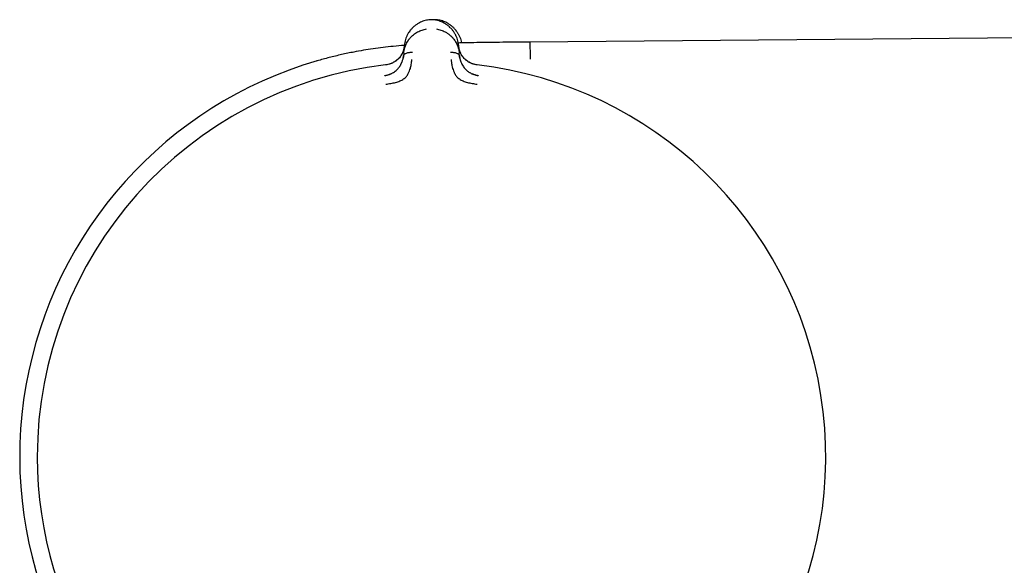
# Model space of a CAD drawing. Header units: millimetres. Extents: x 8 to 871, y 12 to 1888.
# Tile 47 of 114: x 120 to 177, y 1029 to 1060. Entities that reach past the tile are written whole.
import ezdxf

# ---------------------------------------------------------------- set-up
doc = ezdxf.new("R2010")
doc.units = ezdxf.units.MM

msp = doc.modelspace()

# ---------------------------------------------------------------- linework, layer by layer
at = {"color": 7, "linetype": 'Continuous', "lineweight": 30}
for p, q in [((143.757, 1060.282), (143.757, 1060.282)), ((178.179, 1059.249), (149.594, 1059)), ((142.313, 1058.352), (142.354, 1058.828)), ((145.48, 1058.779), (145.472, 1058.802)), ((145.475, 1058.828), (145.517, 1058.352)), ((142.313, 1058.352), (142.299, 1058.2)), ((145.53, 1058.2), (145.517, 1058.352))]:
    msp.add_line(p, q, dxfattribs=at)
for radius, start, end in [(23.753, 106.1413, 233.9075), (22.741, 96.6749, 179.9968), (22.741, 294.5844, 83.3251), (22.741, 179.9968, 245.4032)]:
    msp.add_arc((143.915, 1035.096), radius, start, end, dxfattribs=at)
for points, knots in [([(143.757, 1060.282), (143.712, 1060.275), (143.618, 1060.261), (143.481, 1060.223), (143.346, 1060.174), (143.205, 1060.108), (143.063, 1060.024), (142.923, 1059.92), (142.799, 1059.804), (142.698, 1059.691), (142.646, 1059.614), (142.623, 1059.581)], [0, 0, 0, 0, 0.087518, 0.184802, 0.281915, 0.379303, 0.509874, 0.641223, 0.772767, 0.903722, 1, 1, 1, 1]), ([(144.072, 1060.282), (144.02, 1060.286), (143.914, 1060.293), (143.808, 1060.286), (143.755, 1060.282)], [0, 0, 0, 0, 0.495954, 1, 1, 1, 1]), ([(144.271, 1060.28), (144.218, 1060.285), (144.151, 1060.291), (144.084, 1060.288), (144.07, 1060.287)], [0, 0, 0, 0, 0.791455, 1, 1, 1, 1]), ([(144.999, 1059.829), (144.969, 1059.859), (144.899, 1059.926), (144.77, 1060.021), (144.629, 1060.106), (144.491, 1060.171), (144.358, 1060.22), (144.218, 1060.259), (144.12, 1060.275), (144.071, 1060.283)], [0, 0, 0, 0, 0.132822, 0.307545, 0.4811, 0.610543, 0.73968, 0.869165, 1, 1, 1, 1]), ([(144.264, 1060.244), (144.264, 1060.247), (144.266, 1060.263), (144.269, 1060.277), (144.269, 1060.279), (144.27, 1060.28)], [0, 0, 0, 0, 0.146179, 0.59815, 1, 1, 1, 1]), ([(145.398, 1059.571), (145.376, 1059.603), (145.324, 1059.68), (145.224, 1059.795), (145.101, 1059.911), (144.962, 1060.016), (144.82, 1060.102), (144.68, 1060.169), (144.545, 1060.219), (144.408, 1060.257), (144.314, 1060.273), (144.27, 1060.28)], [0, 0, 0, 0, 0.096278, 0.227233, 0.358777, 0.490126, 0.620697, 0.718085, 0.815198, 0.912482, 1, 1, 1, 1]), ([(145.476, 1058.828), (145.47, 1058.88), (145.457, 1058.985), (145.418, 1059.141), (145.365, 1059.294), (145.294, 1059.444), (145.206, 1059.588), (145.111, 1059.717), (145.036, 1059.793), (145.003, 1059.826)], [0, 0, 0, 0, 0.147842, 0.295915, 0.443921, 0.591675, 0.739133, 0.886441, 1, 1, 1, 1]), ([(142.313, 1058.352), (142.313, 1058.352), (142.313, 1058.353), (142.313, 1058.355), (142.314, 1058.365), (142.316, 1058.386), (142.32, 1058.421), (142.325, 1058.458), (142.332, 1058.495), (142.338, 1058.528), (142.346, 1058.564), (142.355, 1058.604), (142.367, 1058.647), (142.381, 1058.694), (142.398, 1058.744), (142.429, 1058.826), (142.477, 1058.931), (142.532, 1059.027), (142.57, 1059.085), (142.588, 1059.112), (142.607, 1059.138), (142.625, 1059.162), (142.643, 1059.186), (142.686, 1059.24), (142.76, 1059.321), (142.871, 1059.422), (142.989, 1059.51), (143.111, 1059.585), (143.238, 1059.647), (143.367, 1059.696), (143.496, 1059.733), (143.584, 1059.748), (143.627, 1059.755)], [0, 0, 0, 0, 0.000168, 0.001366, 0.004586, 0.016603, 0.03611, 0.063199, 0.079625, 0.097995, 0.118329, 0.14065, 0.164977, 0.191335, 0.219746, 0.250232, 0.332105, 0.404741, 0.422197, 0.438989, 0.455115, 0.47057, 0.485352, 0.499456, 0.574436, 0.645416, 0.712353, 0.775248, 0.835898, 0.89347, 0.948101, 1, 1, 1, 1]), ([(142.619, 1059.577), (142.591, 1059.533), (142.533, 1059.441), (142.465, 1059.294), (142.411, 1059.141), (142.373, 1058.985), (142.36, 1058.88), (142.354, 1058.828)], [0, 0, 0, 0, 0.1874247, 0.3903449, 0.5936097, 0.7969649, 1, 1, 1, 1]), ([(144.202, 1059.755), (144.245, 1059.748), (144.332, 1059.733), (144.46, 1059.696), (144.589, 1059.648), (144.722, 1059.583), (144.856, 1059.5), (144.953, 1059.425), (145.016, 1059.369), (145.048, 1059.339), (145.08, 1059.308), (145.11, 1059.275), (145.14, 1059.242), (145.184, 1059.19), (145.243, 1059.113), (145.31, 1059.008), (145.353, 1058.926), (145.377, 1058.876), (145.386, 1058.856), (145.395, 1058.836), (145.403, 1058.816), (145.423, 1058.769), (145.448, 1058.698), (145.474, 1058.608), (145.491, 1058.531), (145.503, 1058.469), (145.51, 1058.42), (145.514, 1058.386), (145.516, 1058.365), (145.517, 1058.355), (145.517, 1058.353), (145.517, 1058.352), (145.517, 1058.352), (145.517, 1058.352)], [0, 0, 0, 0, 0.051375, 0.10567, 0.16311, 0.223838, 0.295843, 0.372099, 0.39278, 0.413751, 0.43501, 0.456556, 0.478387, 0.500504, 0.557939, 0.625133, 0.692123, 0.703303, 0.714658, 0.726185, 0.737884, 0.749753, 0.808711, 0.85944, 0.902121, 0.936927, 0.96401, 0.983494, 0.995471, 0.998664, 0.999564, 0.99984, 1, 1, 1, 1]), ([(145.402, 1059.566), (145.429, 1059.522), (145.487, 1059.429), (145.554, 1059.282), (145.606, 1059.128), (145.635, 1059.017), (145.643, 1058.957), (145.644, 1058.95)], [0, 0, 0, 0, 0.226941, 0.4726444, 0.7187652, 0.9649954, 1, 1, 1, 1]), ([(142.352, 1058.806), (142.347, 1058.806), (142.134, 1058.791), (141.723, 1058.754), (141.125, 1058.69), (140.55, 1058.615), (139.989, 1058.528), (139.383, 1058.418), (138.726, 1058.281), (138.016, 1058.111), (137.547, 1057.979), (137.311, 1057.913)], [0, 0, 0, 0, 0.0030498, 0.1248854, 0.2415859, 0.3544003, 0.4645703, 0.5732424, 0.7148625, 0.8569939, 1, 1, 1, 1]), ([(142.352, 1058.786), (142.349, 1058.755), (142.343, 1058.691), (142.325, 1058.604), (142.304, 1058.529), (142.283, 1058.468), (142.251, 1058.386), (142.196, 1058.277), (142.114, 1058.157), (142.028, 1058.056), (141.944, 1057.975), (141.867, 1057.915), (141.801, 1057.87), (141.74, 1057.832), (141.659, 1057.789), (141.551, 1057.745), (141.419, 1057.706), (141.322, 1057.691), (141.271, 1057.684)], [0, 0, 0, 0, 0.066635, 0.135806, 0.189506, 0.230315, 0.270412, 0.373582, 0.477446, 0.54682, 0.615532, 0.679345, 0.709208, 0.745635, 0.793559, 0.852678, 0.923375, 1, 1, 1, 1]), ([(142.35, 1058.779), (142.35, 1058.779), (142.35, 1058.777), (142.349, 1058.769), (142.347, 1058.753), (142.344, 1058.726), (142.339, 1058.696), (142.333, 1058.665), (142.327, 1058.635), (142.319, 1058.601), (142.309, 1058.565), (142.297, 1058.524), (142.282, 1058.481), (142.263, 1058.429), (142.238, 1058.373), (142.208, 1058.313), (142.176, 1058.257), (142.142, 1058.204), (142.108, 1058.156), (142.06, 1058.096), (141.997, 1058.027), (141.913, 1057.953), (141.826, 1057.888), (141.733, 1057.832), (141.634, 1057.781), (141.524, 1057.738), (141.403, 1057.701), (141.317, 1057.688), (141.272, 1057.681)], [0, 0, 0, 0, 0.000491, 0.00471, 0.016802, 0.036352, 0.063454, 0.082377, 0.103832, 0.127843, 0.154436, 0.183637, 0.215468, 0.24995, 0.297273, 0.342373, 0.385212, 0.425761, 0.464008, 0.499949, 0.569696, 0.63479, 0.695351, 0.751727, 0.809514, 0.868827, 0.931234, 1, 1, 1, 1]), ([(149.594, 1059), (149.332, 1058.998), (148.811, 1058.993), (148.037, 1058.986), (147.279, 1058.977), (146.544, 1058.967), (145.94, 1058.957), (145.581, 1058.948), (145.459, 1058.945)], [0, 0, 0, 0, 0.190117, 0.377949, 0.561658, 0.739856, 0.911568, 1, 1, 1, 1]), ([(146.558, 1057.684), (146.515, 1057.69), (146.431, 1057.702), (146.318, 1057.733), (146.224, 1057.767), (146.151, 1057.8), (146.091, 1057.832), (146.018, 1057.876), (145.933, 1057.936), (145.841, 1058.016), (145.761, 1058.102), (145.692, 1058.19), (145.635, 1058.278), (145.597, 1058.35), (145.571, 1058.408), (145.55, 1058.458), (145.527, 1058.522), (145.505, 1058.603), (145.486, 1058.692), (145.48, 1058.756), (145.477, 1058.786)], [0, 0, 0, 0, 0.065445, 0.126456, 0.176817, 0.216615, 0.249663, 0.283162, 0.351408, 0.420646, 0.490074, 0.559478, 0.628524, 0.692945, 0.722959, 0.75844, 0.805731, 0.864796, 0.935513, 1, 1, 1, 1]), ([(146.558, 1057.681), (146.512, 1057.688), (146.424, 1057.702), (146.3, 1057.74), (146.19, 1057.784), (146.103, 1057.828), (146.032, 1057.871), (145.969, 1057.913), (145.907, 1057.961), (145.85, 1058.012), (145.801, 1058.061), (145.757, 1058.111), (145.715, 1058.165), (145.673, 1058.225), (145.634, 1058.29), (145.597, 1058.361), (145.572, 1058.417), (145.556, 1058.458), (145.546, 1058.483), (145.537, 1058.511), (145.527, 1058.542), (145.517, 1058.576), (145.508, 1058.612), (145.499, 1058.652), (145.491, 1058.691), (145.486, 1058.727), (145.482, 1058.754), (145.481, 1058.77), (145.48, 1058.777), (145.48, 1058.778), (145.48, 1058.779), (145.48, 1058.779), (145.48, 1058.779), (145.48, 1058.779), (145.48, 1058.779)], [0, 0, 0, 0, 0.069378, 0.134468, 0.194638, 0.249711, 0.286603, 0.328862, 0.37663, 0.419896, 0.461045, 0.499963, 0.543343, 0.590062, 0.64011, 0.693451, 0.750023, 0.766419, 0.784871, 0.80536, 0.827867, 0.852367, 0.878829, 0.907219, 0.937495, 0.964715, 0.984147, 0.995886, 0.998893, 0.999683, 0.9999, 0.999964, 0.999986, 1, 1, 1, 1]), ([(149.594, 1059), (149.594, 1058.997), (149.594, 1058.991), (149.595, 1058.943), (149.595, 1058.866), (149.596, 1058.757), (149.597, 1058.618), (149.599, 1058.447), (149.601, 1058.248), (149.602, 1058.089), (149.603, 1058.01)], [0, 0, 0, 0, 0.124991, 0.249993, 0.374994, 0.499995, 0.624996, 0.749997, 0.874998, 1, 1, 1, 1]), ([(141.217, 1057.069), (141.262, 1057.076), (141.347, 1057.089), (141.45, 1057.121), (141.526, 1057.149), (141.578, 1057.172), (141.627, 1057.196), (141.696, 1057.233), (141.78, 1057.286), (141.874, 1057.359), (141.955, 1057.435), (142.025, 1057.515), (142.087, 1057.6), (142.129, 1057.669), (142.155, 1057.718), (142.169, 1057.744), (142.181, 1057.771), (142.194, 1057.798), (142.206, 1057.826), (142.221, 1057.864), (142.24, 1057.917), (142.263, 1057.993), (142.286, 1058.09), (142.294, 1058.161), (142.299, 1058.2)], [0, 0, 0, 0, 0.0690291, 0.1342342, 0.1651388, 0.1947967, 0.2231507, 0.2501601, 0.3164165, 0.3799101, 0.4408835, 0.4994985, 0.5630687, 0.6314748, 0.6502103, 0.6692854, 0.6887005, 0.7084551, 0.7285487, 0.74898, 0.7894105, 0.8449994, 0.9153919, 1, 1, 1, 1]), ([(142.303, 1058.221), (142.3, 1058.192), (142.295, 1058.144), (142.285, 1058.095), (142.281, 1058.075)], [0, 0, 0, 0, 0.590511, 1, 1, 1, 1]), ([(142.299, 1058.2), (142.303, 1058.217), (142.311, 1058.252), (142.352, 1058.298), (142.408, 1058.336), (142.477, 1058.368), (142.556, 1058.392), (142.641, 1058.409), (142.729, 1058.42), (142.789, 1058.42), (142.818, 1058.421)], [0, 0, 0, 0, 0.111205, 0.223375, 0.341492, 0.466821, 0.598192, 0.733051, 0.86815, 1, 1, 1, 1]), ([(145.011, 1058.421), (145.041, 1058.42), (145.1, 1058.42), (145.189, 1058.409), (145.274, 1058.392), (145.353, 1058.368), (145.422, 1058.336), (145.477, 1058.298), (145.514, 1058.258), (145.521, 1058.23), (145.524, 1058.22)], [0, 0, 0, 0, 0.138018, 0.279436, 0.420604, 0.558119, 0.689311, 0.812952, 0.93037, 1, 1, 1, 1]), ([(145.548, 1058.077), (145.544, 1058.097), (145.535, 1058.145), (145.53, 1058.193), (145.527, 1058.221)], [0, 0, 0, 0, 0.4176769, 1, 1, 1, 1]), ([(145.53, 1058.2), (145.534, 1058.17), (145.54, 1058.115), (145.556, 1058.037), (145.571, 1057.981), (145.582, 1057.944), (145.589, 1057.922), (145.595, 1057.903), (145.601, 1057.885), (145.607, 1057.869), (145.627, 1057.818), (145.664, 1057.733), (145.73, 1057.618), (145.8, 1057.521), (145.875, 1057.435), (145.941, 1057.372), (146.001, 1057.323), (146.049, 1057.288), (146.101, 1057.253), (146.168, 1057.214), (146.244, 1057.174), (146.304, 1057.151), (146.331, 1057.14)], [0, 0, 0, 0, 0.075863, 0.142524, 0.199646, 0.219423, 0.237679, 0.254404, 0.269591, 0.283234, 0.295327, 0.401303, 0.499062, 0.588745, 0.657684, 0.729409, 0.766382, 0.804146, 0.842729, 0.882145, 0.947243, 1, 1, 1, 1]), ([(141.278, 1056.573), (141.376, 1056.587), (141.567, 1056.612), (141.84, 1056.671), (142.091, 1056.747), (142.303, 1056.866), (142.467, 1057.014), (142.582, 1057.176), (142.649, 1057.336), (142.708, 1057.517), (142.748, 1057.698), (142.768, 1057.852), (142.776, 1057.938), (142.78, 1057.98), (142.782, 1057.993), (142.782, 1057.998), (142.782, 1057.999)], [0, 0, 0, 0, 0.117772, 0.228252, 0.33124, 0.427014, 0.515099, 0.595624, 0.669421, 0.735797, 0.846044, 0.926768, 0.978141, 0.992758, 0.997301, 1, 1, 1, 1]), ([(145.047, 1057.999), (145.048, 1057.995), (145.05, 1057.975), (145.054, 1057.931), (145.061, 1057.862), (145.073, 1057.765), (145.095, 1057.636), (145.13, 1057.49), (145.182, 1057.333), (145.249, 1057.174), (145.364, 1057.012), (145.529, 1056.865), (145.74, 1056.746), (145.99, 1056.67), (146.263, 1056.612), (146.453, 1056.587), (146.552, 1056.573)], [0, 0, 0, 0, 0.007539, 0.032602, 0.07418, 0.124929, 0.188679, 0.265565, 0.331914, 0.405634, 0.486045, 0.573984, 0.669568, 0.772326, 0.882537, 1, 1, 1, 1]), ([(137.594, 1056.936), (137.592, 1056.941), (137.587, 1056.959), (137.587, 1056.961), (137.586, 1056.962)], [0, 0, 0, 0, 0.27868, 1, 1, 1, 1]), ([(141.219, 1057.058), (141.219, 1057.058), (141.218, 1057.068), (141.218, 1057.068), (141.217, 1057.069)], [0, 0, 0, 0, 0.029866, 1, 1, 1, 1]), ([(141.557, 1057.161), (141.542, 1057.154), (141.509, 1057.14), (141.43, 1057.108), (141.331, 1057.08), (141.257, 1057.069), (141.218, 1057.063)], [0, 0, 0, 0, 0.1892, 0.415111, 0.694218, 1, 1, 1, 1]), ([(146.612, 1057.062), (146.553, 1057.074), (146.436, 1057.098), (146.327, 1057.14), (146.273, 1057.161)], [0, 0, 0, 0, 0.502878, 1, 1, 1, 1]), ([(146.383, 1057.122), (146.416, 1057.111), (146.49, 1057.087), (146.568, 1057.076), (146.612, 1057.069)], [0, 0, 0, 0, 0.430269, 1, 1, 1, 1]), ([(146.612, 1057.069), (146.612, 1057.069), (146.612, 1057.068), (146.611, 1057.059), (146.611, 1057.058)], [0, 0, 0, 0, 0.955703, 1, 1, 1, 1])]:
    msp.add_open_spline(points, degree=3, knots=knots, dxfattribs=at)

doc.saveas('drawing.dxf')
